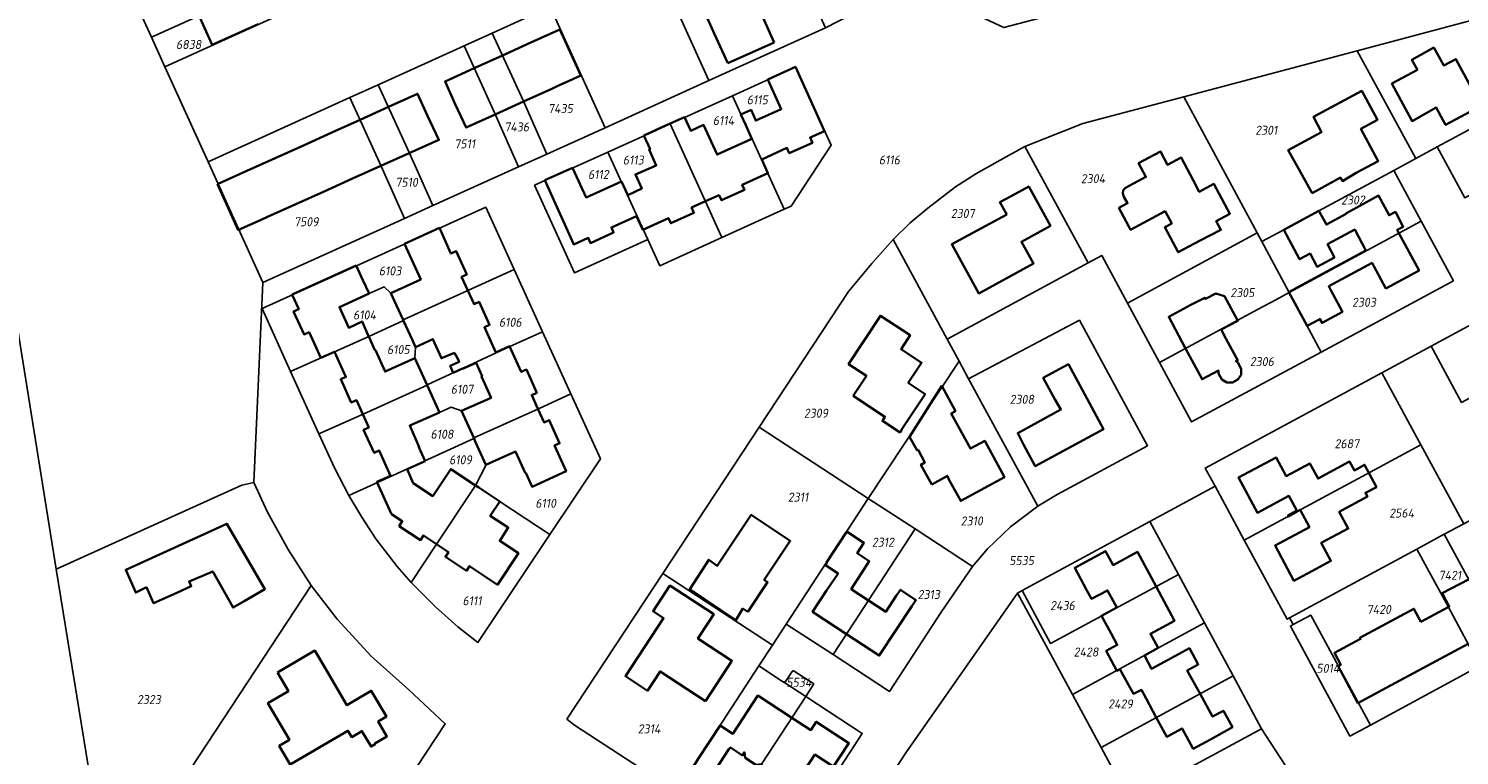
# Model space of a CAD drawing. Extents: x 177930 to 190767, y 381068 to 392034.
# Tile 166 of 256: x 183549 to 183834, y 385612 to 385757. Entities that reach past the tile are written whole.
import ezdxf
from ezdxf.enums import TextEntityAlignment as Align

# ---------------------------------------------------------------- set-up
doc = ezdxf.new("R2010")
doc.units = 0
for name, color, linetype, lineweight in [('B-XX-KG-GRENS_PERCEEL-GV', 150, 'Continuous', 25), ('B-XX-KG-GRENS_PERCEEL-S', 150, 'Continuous', 25), ('B-XX-OG-BEBOUWING-G', 7, 'Continuous', 35)]:
    doc.layers.add(name, color=color, linetype=linetype, lineweight=lineweight)
doc.styles.add('NLCS-ISO', font='NLCS-ISO.ttf', dxfattribs={"height": 1.8})

# ---------------------------------------------------------------- blocks, each defined once
blk = doc.blocks.new('SKG-PERCEELNUMMER-SO')
at = {"layer": 'DefPoints'}
blk.add_point((0, 0), dxfattribs=at)
at = {"style": 'NLCS-ISO', "oblique": 10, "flags": 1}
blk.add_attdef('GEMEENTECODE', text='', height=1.8, dxfattribs=at).set_placement((-0.5, 2.55), align=Align.MIDDLE_RIGHT)
blk.add_attdef('SECTIE', text='', height=1.8, dxfattribs=at).set_placement((0.5, 2.5), align=Align.MIDDLE_LEFT)
at = {"style": 'NLCS-ISO', "oblique": 10}
blk.add_attdef('PERCEELNUMMER', text='', height=1.8, dxfattribs=at).set_placement((0, 0), align=Align.MIDDLE_CENTER)

msp = doc.modelspace()

# ---------------------------------------------------------------- linework, layer by layer
at = {"layer": 'B-XX-KG-GRENS_PERCEEL-GV'}
for points in [[(183542.592, 385721.393), (183554.281, 385649.115), (183591.336, 385665.918), (183593.724, 385666.416), (183595.482, 385706.354), (183584.573, 385730.436), (183575.942, 385749.418), (183573.264, 385755.328), (183570.712, 385760.958), (183568.153, 385766.605), (183565.584, 385772.273), (183563.024, 385777.922), (183560.464, 385783.57), (183557.551, 385789.997), (183552.939, 385800.174), (183546.754, 385813.891)], [(183851.37, 385783.68), (183817.32, 385774.62), (183789.69, 385767.41), (183770.83, 385764.48), (183743.41, 385757.24), (183724.74, 385765.99), (183707.783, 385757.18), (183684.535, 385746.666), (183663.803, 385737.234), (183652.16, 385731.971), (183646.504, 385729.415), (183629.419, 385721.693), (183623.777, 385719.143), (183595.482, 385706.354), (183593.724, 385666.416), (183596.413, 385660.477), (183600.562, 385653.058), (183605.123, 385645.861), (183610.352, 385639.133), (183617.117, 385631.756), (183624.551, 385625.084), (183631.888, 385618.267), (183610.922, 385586.446)], [(183599.188, 385759.939), (183575.942, 385749.418), (183584.573, 385730.436), (183612.881, 385743.27), (183618.533, 385745.832), (183635.657, 385753.596), (183641.3, 385756.154), (183652.818, 385761.376), (183663.803, 385737.234), (183684.535, 385746.666), (183673.59, 385770.847)], [(183678.125, 385604.699), (183657.726, 385617.948), (183656.197, 385619.178), (183675.344, 385648.253), (183694.573, 385677.454), (183712.412, 385704.544), (183717.037, 385710.17), (183721.294, 385714.913), (183724.693, 385718.276), (183728.193, 385721.17), (183733.713, 385725.457), (183737.822, 385728.045), (183742.646, 385730.784), (183747.559, 385733.499), (183759.181, 385738.114), (183779.279, 385743.443), (183813.913, 385752.626), (183847.097, 385761.425)], [(183561.558, 385604.119), (183554.281, 385649.115), (183542.592, 385721.393), (183480.44, 385730.886), (183476.56, 385731.479), (183472.083, 385732.163), (183417.236, 385740.54), (183424.253, 385672.342), (183443.468, 385665.976), (183451.863, 385650.55), (183463.216, 385629.699), (183433.495, 385613.126), (183420.428, 385605.945)], [(183835.393, 385723.268), (183829.902, 385733.435), (183825.594, 385731.108), (183821.207, 385728.738), (183826.694, 385718.569), (183833.103, 385706.691), (183806.718, 385692.458), (183780.86, 385678.509), (183774.459, 385690.379), (183768.064, 385702.238), (183762.95, 385711.721), (183760.241, 385710.255), (183732.081, 385695.016), (183734.46, 385690.627), (183736.364, 385687.115), (183758.471, 385698.819), (183772.065, 385673.765), (183754.057, 385664.055), (183750.147, 385661.689), (183744.704, 385657.581), (183740.11, 385653.148), (183737.124, 385649.67), (183730.849, 385640.506), (183720.585, 385624.706), (183709.293, 385632.066), (183699.959, 385638.15), (183697.227, 385633.964), (183694.511, 385629.804), (183699.237, 385626.719), (183699.418, 385626.647), (183699.613, 385626.649), (183699.792, 385626.725), (183699.929, 385626.864), (183701.122, 385628.689), (183701.158, 385628.734), (183701.203, 385628.772), (183701.254, 385628.8), (183701.311, 385628.819), (183701.369, 385628.825), (183701.428, 385628.82), (183701.484, 385628.803), (183701.537, 385628.776), (183705.465, 385626.202), (183703.841, 385623.713), (183715.145, 385616.333), (183701.568, 385595.434)], [(183713.162, 385596.236), (183723.823, 385612.481), (183746.124, 385644.359), (183747.041, 385644.854), (183772.536, 385658.624), (183785.56, 385665.659), (183783.595, 385669.285), (183818.831, 385688.321), (183828.664, 385693.635), (183850.665, 385705.531)], [(183834.738, 385682.405), (183828.664, 385693.635), (183818.831, 385688.321), (183826.62, 385673.947), (183835.175, 385658.178)], [(183812.416, 385590.188), (183794.838, 385617.269), (183768.494, 385602.992), (183762.785, 385613.549), (183757.078, 385624.102), (183751.842, 385633.784), (183746.124, 385644.359), (183723.823, 385612.481), (183713.162, 385596.236)]]:
    msp.add_lwpolyline(points, dxfattribs=at)
for points in [[(183684.535, 385746.666), (183707.783, 385757.18), (183696.85, 385781.335), (183694.631, 385780.314), (183687.189, 385776.995), (183673.59, 385770.847)], [(183570.712, 385760.958), (183573.264, 385755.328), (183591.906, 385763.772), (183596.511, 385765.858), (183593.997, 385771.415)], [(183596.511, 385765.858), (183591.906, 385763.772), (183573.264, 385755.328), (183575.942, 385749.418), (183599.188, 385759.939)], [(183641.3, 385756.154), (183647.49, 385742.515), (183652.16, 385731.971), (183663.803, 385737.234), (183652.818, 385761.376)], [(183825.594, 385731.108), (183829.902, 385733.435), (183843.511, 385740.779), (183856.259, 385747.672), (183851.504, 385756.45), (183847.097, 385761.425), (183813.913, 385752.626)], [(183635.657, 385753.596), (183641.843, 385739.956), (183644.894, 385733.001), (183646.504, 385729.415), (183652.16, 385731.971), (183647.49, 385742.515), (183641.3, 385756.154)], [(183624.796, 385732.142), (183629.419, 385721.693), (183646.504, 385729.415), (183644.894, 385733.001), (183641.843, 385739.956), (183635.657, 385753.596), (183618.533, 385745.832)], [(183794.854, 385714.503), (183799.249, 385716.88), (183806.288, 385720.67), (183821.207, 385728.738), (183825.594, 385731.108), (183813.913, 385752.626), (183779.279, 385743.443), (183793.916, 385716.246)], [(183657.689, 385708.298), (183649.73, 385725.771), (183664.361, 385732.393), (183673.917, 385736.719), (183676.789, 385738.019), (183679.662, 385739.32), (183689.21, 385743.642), (183701.8, 385749.341), (183708.93, 385733.743), (183700.938, 385721.617), (183699.571, 385720.995), (183687.132, 385715.338), (183674.713, 385709.69), (183672.304, 385714.958)], [(183689.21, 385743.642), (183691.953, 385737.643), (183699.571, 385720.995), (183700.938, 385721.617), (183708.93, 385733.743), (183701.8, 385749.341)], [(183829.902, 385733.435), (183835.393, 385723.268), (183861.762, 385737.513), (183856.259, 385747.672), (183843.511, 385740.779)], [(183619.119, 385729.595), (183623.777, 385719.143), (183629.419, 385721.693), (183624.796, 385732.142), (183618.533, 385745.832), (183612.881, 385743.27)], [(183595.482, 385706.354), (183623.777, 385719.143), (183619.119, 385729.595), (183612.881, 385743.27), (183584.573, 385730.436)], [(183676.789, 385738.019), (183687.132, 385715.338), (183699.571, 385720.995), (183691.953, 385737.643), (183689.21, 385743.642), (183679.662, 385739.32)], [(183793.916, 385716.246), (183779.279, 385743.443), (183759.181, 385738.114), (183747.559, 385733.499), (183760.241, 385710.255), (183762.95, 385711.721), (183768.064, 385702.238)], [(183672.304, 385714.958), (183674.713, 385709.69), (183687.132, 385715.338), (183676.789, 385738.019), (183673.917, 385736.719), (183664.361, 385732.393), (183667.079, 385726.395)], [(183721.294, 385714.913), (183732.081, 385695.016), (183760.241, 385710.255), (183747.559, 385733.499), (183742.646, 385730.784), (183737.822, 385728.045), (183733.713, 385725.457), (183728.193, 385721.17), (183724.693, 385718.276)], [(183672.304, 385714.958), (183667.079, 385726.395), (183664.361, 385732.393), (183649.73, 385725.771), (183657.689, 385708.298)], [(183794.854, 385714.503), (183800.33, 385704.327), (183826.694, 385718.569), (183821.207, 385728.738), (183806.288, 385720.67), (183799.249, 385716.88)], [(183601.041, 385688.572), (183595.343, 385701.151), (183614.201, 385709.687), (183639.982, 385721.358), (183645.636, 385708.945), (183651.295, 385696.523), (183656.953, 385684.101), (183662.864, 385671.124), (183652.793, 385656.034), (183638.427, 385634.508), (183634.435, 385637.617), (183629.965, 385641.568), (183625.069, 385646.486), (183622.276, 385649.684), (183618.045, 385655.19), (183615.231, 385659.484), (183612.664, 385663.811), (183609.813, 385669.326), (183606.656, 385676.13)], [(183623.507, 385698.862), (183636.435, 385704.75), (183645.636, 385708.945), (183639.982, 385721.358), (183614.201, 385709.687), (183616.716, 385704.135), (183619.722, 385705.497), (183621.04, 385704.245)], [(183800.33, 385704.327), (183794.854, 385714.503), (183793.916, 385716.246), (183768.064, 385702.238), (183774.459, 385690.379), (183794.152, 385700.999), (183797.652, 385702.876)], [(183806.718, 385692.458), (183833.103, 385706.691), (183826.694, 385718.569), (183800.33, 385704.327)], [(183721.294, 385714.913), (183717.037, 385710.17), (183712.412, 385704.544), (183694.573, 385677.454), (183716.337, 385663.243), (183734.46, 385690.627), (183732.081, 385695.016)], [(183614.201, 385709.687), (183595.343, 385701.151), (183601.041, 385688.572), (183616.626, 385695.573), (183623.557, 385698.753), (183623.507, 385698.862), (183621.04, 385704.245), (183619.722, 385705.497), (183616.716, 385704.135)], [(183623.507, 385698.862), (183623.557, 385698.753), (183625.981, 385693.462), (183625.856, 385691.256), (183628.272, 385685.923), (183644.82, 385693.578), (183651.295, 385696.523), (183645.636, 385708.945), (183636.435, 385704.75)], [(183850.665, 385705.531), (183828.664, 385693.635), (183834.738, 385682.405), (183856.755, 385694.325)], [(183806.718, 385692.458), (183800.33, 385704.327), (183797.652, 385702.876), (183794.152, 385700.999), (183774.459, 385690.379), (183780.86, 385678.509)], [(183623.557, 385698.753), (183616.626, 385695.573), (183601.041, 385688.572), (183606.656, 385676.13), (183615.492, 385680.084), (183628.317, 385685.823), (183628.272, 385685.923), (183625.856, 385691.256), (183625.981, 385693.462)], [(183637.59, 385675.319), (183650.488, 385681.15), (183656.953, 385684.101), (183651.295, 385696.523), (183644.82, 385693.578), (183628.272, 385685.923), (183628.317, 385685.823), (183630.725, 385680.419), (183633.1, 385681.477), (183635.119, 385680.71)], [(183736.364, 385687.115), (183750.147, 385661.689), (183754.057, 385664.055), (183772.065, 385673.765), (183758.471, 385698.819)], [(183734.46, 385690.627), (183716.337, 385663.243), (183725.666, 385657.151), (183737.124, 385649.67), (183740.11, 385653.148), (183744.704, 385657.581), (183750.147, 385661.689), (183736.364, 385687.115)], [(183826.62, 385673.947), (183818.831, 385688.321), (183783.595, 385669.285), (183785.56, 385665.659), (183791.377, 385654.923), (183806.985, 385663.349), (183814.067, 385667.14)], [(183628.317, 385685.823), (183615.492, 385680.084), (183606.656, 385676.13), (183609.813, 385669.326), (183612.664, 385663.811), (183618.398, 385666.398), (183637.636, 385675.219), (183637.59, 385675.319), (183635.119, 385680.71), (183633.1, 385681.477), (183630.725, 385680.419)], [(183637.636, 385675.219), (183640.064, 385669.919), (183637.949, 385665.825), (183642.89, 385662.549), (183652.793, 385656.034), (183662.864, 385671.124), (183656.953, 385684.101), (183650.488, 385681.15), (183637.59, 385675.319)], [(183697.227, 385633.964), (183699.959, 385638.15), (183716.337, 385663.243), (183694.573, 385677.454), (183675.344, 385648.253)], [(183612.664, 385663.811), (183615.231, 385659.484), (183618.045, 385655.19), (183622.276, 385649.684), (183625.069, 385646.486), (183630.169, 385654.143), (183637.949, 385665.825), (183640.064, 385669.919), (183637.636, 385675.219), (183618.398, 385666.398)], [(183831.293, 385656.078), (183835.175, 385658.178), (183826.62, 385673.947), (183814.067, 385667.14), (183806.985, 385663.349), (183791.377, 385654.923), (183799.948, 385639.127), (183800.423, 385639.384), (183825.84, 385653.129)], [(183579.594, 385607.027), (183605.123, 385645.861), (183600.562, 385653.058), (183596.413, 385660.477), (183593.724, 385666.416), (183591.336, 385665.918), (183554.281, 385649.115), (183561.558, 385604.119)], [(183625.069, 385646.486), (183629.965, 385641.568), (183634.435, 385637.617), (183638.427, 385634.508), (183652.793, 385656.034), (183642.89, 385662.549), (183637.949, 385665.825), (183630.169, 385654.143)], [(183865.242, 385633.454), (183854.987, 385638.792), (183843.855, 385632.769), (183838.402, 385629.819), (183816.551, 385617.997), (183812.462, 385615.785), (183800.57, 385637.751), (183801.141, 385638.06), (183800.423, 385639.384), (183799.948, 385639.127), (183791.377, 385654.923), (183785.56, 385665.659), (183772.536, 385658.624), (183778.231, 385648.063), (183783.445, 385638.395), (183789.143, 385627.829), (183794.838, 385617.269), (183812.416, 385590.188), (183848.063, 385609.552), (183845.939, 385613.538), (183847.243, 385614.244), (183844.206, 385619.878), (183843.305, 385621.55), (183857.289, 385629.135)], [(183699.959, 385638.15), (183709.293, 385632.066), (183725.666, 385657.151), (183716.337, 385663.243)], [(183831.293, 385656.078), (183837.514, 385644.585), (183843.855, 385632.769), (183854.987, 385638.792), (183852.629, 385643.198), (183848.612, 385650.626), (183843.16, 385660.785), (183847.558, 385663.15), (183846.845, 385664.489), (183835.175, 385658.178)], [(183709.293, 385632.066), (183720.585, 385624.706), (183730.849, 385640.506), (183737.124, 385649.67), (183725.666, 385657.151)], [(183772.536, 385658.624), (183747.041, 385644.854), (183752.725, 385634.262), (183778.231, 385648.063)], [(183838.402, 385629.819), (183843.855, 385632.769), (183837.514, 385644.585), (183831.293, 385656.078), (183825.84, 385653.129), (183827.897, 385649.329), (183832.051, 385641.653)], [(183801.141, 385638.06), (183804.655, 385639.963), (183816.551, 385617.997), (183838.402, 385629.819), (183832.051, 385641.653), (183827.897, 385649.329), (183825.84, 385653.129), (183800.423, 385639.384)], [(183697.227, 385633.964), (183675.344, 385648.253), (183656.197, 385619.178), (183657.726, 385617.948), (183678.125, 385604.699), (183694.511, 385629.804)], [(183747.041, 385644.854), (183746.124, 385644.359), (183751.842, 385633.784), (183757.078, 385624.102), (183783.445, 385638.395), (183778.231, 385648.063), (183752.725, 385634.262)], [(183610.922, 385586.446), (183631.888, 385618.267), (183624.551, 385625.084), (183617.117, 385631.756), (183610.352, 385639.133), (183605.123, 385645.861), (183579.594, 385607.027)], [(183816.551, 385617.997), (183804.655, 385639.963), (183801.141, 385638.06), (183800.57, 385637.751), (183812.462, 385615.785)], [(183783.445, 385638.395), (183757.078, 385624.102), (183762.785, 385613.549), (183789.143, 385627.829)], [(183678.125, 385604.699), (183687.47, 385598.63), (183703.841, 385623.713), (183699.655, 385626.446), (183699.237, 385626.719), (183694.511, 385629.804)], [(183699.929, 385626.864), (183699.792, 385626.725), (183699.613, 385626.649), (183699.418, 385626.647), (183699.237, 385626.719), (183699.655, 385626.446), (183703.841, 385623.713), (183705.465, 385626.202), (183701.537, 385628.776), (183701.484, 385628.803), (183701.428, 385628.82), (183701.369, 385628.825), (183701.311, 385628.819), (183701.254, 385628.8), (183701.203, 385628.772), (183701.158, 385628.734), (183701.122, 385628.689)], [(183789.143, 385627.829), (183762.785, 385613.549), (183768.494, 385602.992), (183794.838, 385617.269)], [(183701.568, 385595.434), (183715.145, 385616.333), (183703.841, 385623.713), (183687.47, 385598.63), (183694.632, 385593.978), (183695.108, 385593.696), (183695.543, 385593.501), (183696.089, 385593.323), (183696.64, 385593.206), (183697.074, 385593.157), (183697.58, 385593.158), (183698.077, 385593.208), (183698.594, 385593.309), (183699.07, 385593.452), (183699.459, 385593.613), (183699.851, 385593.818), (183700.164, 385594.005), (183700.479, 385594.243), (183700.768, 385594.482), (183701.009, 385594.728)]]:
    msp.add_lwpolyline(points, close=True, dxfattribs=at)
at = {"layer": 'B-XX-OG-BEBOUWING-G'}
for points in [[(183582.757, 385759.634), (183583.272, 385758.496), (183585.392, 385753.807)], [(183683.132, 385761.589), (183685.671, 385755.937)], [(183697.538, 385754.257), (183695.543, 385758.697), (183694.915, 385760.09)], [(183585.392, 385753.807), (183594.541, 385757.943)], [(183654.803, 385756.885), (183648.972, 385754.242)], [(183658.939, 385747.69), (183654.803, 385756.885)], [(183648.972, 385754.242), (183643.327, 385751.684)], [(183685.671, 385755.937), (183688.292, 385750.103)], [(183688.292, 385750.103), (183697.538, 385754.257)], [(183643.327, 385751.684), (183637.682, 385749.126)], [(183637.682, 385749.126), (183631.857, 385746.486), (183633.889, 385741.973), (183636.097, 385737.273), (183641.863, 385739.9)], [(183653.143, 385745.04), (183654.37, 385745.599), (183656.632, 385746.634), (183658.939, 385747.69)], [(183707.59, 385736.572), (183701.792, 385749.371), (183696.28, 385746.879)], [(183647.503, 385742.47), (183653.143, 385745.04)], [(183696.28, 385746.879), (183698.958, 385740.956), (183693.877, 385738.658), (183692.931, 385740.795), (183690.918, 385739.904), (183691.888, 385737.759), (183693.124, 385735.026)], [(183624.733, 385732.154), (183630.641, 385734.803), (183628.394, 385739.596), (183626.383, 385744.042), (183620.549, 385741.402)], [(183641.863, 385739.9), (183647.503, 385742.47)], [(183620.549, 385741.402), (183614.897, 385738.845)], [(183679.679, 385739.372), (183676.771, 385738.058)], [(183693.124, 385735.026), (183686.144, 385731.87), (183683.466, 385737.792), (183680.915, 385736.639), (183679.679, 385739.372)], [(183609.245, 385736.287), (183603.593, 385733.73)], [(183614.897, 385738.845), (183609.245, 385736.287)], [(183676.771, 385738.058), (183674.155, 385736.875), (183673.892, 385736.756), (183672.989, 385736.354), (183671.52, 385735.701)], [(183695.077, 385730.915), (183700.098, 385733.21), (183700.553, 385732.171), (183705.187, 385734.252), (183704.718, 385735.266), (183707.59, 385736.572)], [(183603.593, 385733.73), (183597.941, 385731.172)], [(183671.52, 385735.701), (183672.783, 385732.962), (183672.577, 385732.869), (183674.002, 385729.717), (183669.853, 385727.919), (183671.135, 385725.083), (183668.312, 385723.807)], [(183597.941, 385731.172), (183592.289, 385728.615)], [(183619.073, 385729.616), (183624.733, 385732.154)], [(183683.842, 385722.552), (183686.54, 385723.77), (183687.014, 385722.753), (183691.63, 385724.849), (183691.183, 385725.857), (183696.296, 385728.179), (183695.077, 385730.915)], [(183592.289, 385728.615), (183586.555, 385726.02)], [(183613.412, 385727.078), (183619.073, 385729.616)], [(183657.318, 385729.262), (183651.778, 385726.757)], [(183668.312, 385723.807), (183667.076, 385726.54), (183659.996, 385723.339), (183657.318, 385729.262)], [(183586.555, 385726.02), (183586.455, 385725.975), (183590.594, 385716.828), (183590.667, 385716.861)], [(183607.751, 385724.54), (183613.412, 385727.078)], [(183651.778, 385726.757), (183657.565, 385713.955), (183660.433, 385715.24), (183660.888, 385714.216), (183665.516, 385716.324), (183665.059, 385717.329), (183670.084, 385719.618)], [(183596.43, 385719.464), (183602.091, 385722.002)], [(183602.091, 385722.002), (183607.751, 385724.54)], [(183670.084, 385719.618), (183671.323, 385716.886), (183676.443, 385719.197), (183676.906, 385718.18), (183681.527, 385720.274), (183681.071, 385721.301), (183683.842, 385722.552)], [(183822.249, 385716.168), (183821.883, 385716.842), (183823.112, 385717.49), (183821.553, 385720.448), (183820.289, 385719.782), (183818.17, 385723.689), (183813.856, 385721.35), (183811.659, 385720.142), (183811.709, 385720.049), (183807.765, 385717.926), (183806.288, 385720.67), (183799.249, 385716.88), (183802.415, 385710.999), (183804.508, 385712.126), (183805.907, 385709.495), (183809.376, 385711.339), (183807.967, 385713.989), (183813.411, 385716.92), (183815.66, 385712.743)], [(183590.667, 385716.861), (183595.146, 385718.888), (183596.43, 385719.464)], [(183630.753, 385717.247), (183623.783, 385714.093)], [(183636.418, 385704.742), (183635.165, 385707.493), (183636.19, 385707.959), (183634.092, 385712.586), (183633.049, 385712.137), (183630.753, 385717.247)], [(183803.911, 385697.674), (183806.485, 385699.051), (183806.891, 385698.293), (183810.977, 385700.479), (183808.672, 385704.788), (183808.238, 385705.599), (183816.885, 385710.255), (183817.232, 385709.617), (183819.647, 385705.164), (183826.269, 385708.755), (183822.249, 385716.168)], [(183623.783, 385714.093), (183627.002, 385706.977), (183621.04, 385704.245), (183622.177, 385701.764)], [(183815.66, 385712.743), (183802.909, 385705.878), (183800.241, 385704.417)], [(183614.152, 385709.736), (183601.347, 385703.943)], [(183615.471, 385706.821), (183614.152, 385709.736)], [(183616.626, 385695.573), (183616.605, 385695.619), (183615.318, 385698.566), (183612.642, 385697.31), (183610.771, 385701.442), (183616.692, 385704.124), (183615.471, 385706.821)], [(183642.012, 385692.393), (183639.722, 385697.426), (183640.752, 385697.891), (183638.666, 385702.506), (183637.645, 385702.048), (183636.418, 385704.742)], [(183601.347, 385703.943), (183601.375, 385703.88), (183602.649, 385701.043), (183601.619, 385700.573), (183603.728, 385695.982), (183604.722, 385696.426), (183605.796, 385694.082), (183607.066, 385691.31), (183609.803, 385692.53)], [(183786.794, 385696.975), (183790.107, 385698.7), (183787.461, 385703.589), (183785.678, 385704.138), (183783.607, 385703.059), (183783.473, 385703.314), (183780.711, 385701.877), (183776.291, 385699.527), (183779.663, 385693.185)], [(183800.241, 385704.417), (183803.911, 385697.674)], [(183622.177, 385701.764), (183623.504, 385698.869)], [(183623.504, 385698.869), (183623.598, 385698.663)], [(183623.598, 385698.663), (183625.29, 385694.971)], [(183779.663, 385693.185), (183782.939, 385687.022), (183786.233, 385688.773), (183786.242, 385688.149), (183786.911, 385686.97), (183787.861, 385686.41), (183789.022, 385686.406), (183790.108, 385687.009), (183790.734, 385687.922), (183790.78, 385689.141), (183790.071, 385690.406), (183789.711, 385690.622), (183790.059, 385690.807), (183787.723, 385695.201), (183786.794, 385696.975)], [(183628.317, 385685.823), (183625.856, 385691.256), (183619.911, 385688.563), (183617.96, 385692.871), (183617.868, 385692.83), (183616.626, 385695.573)], [(183625.29, 385694.971), (183625.981, 385693.462), (183629.442, 385695.048), (183631.126, 385691.219), (183633.721, 385692.303), (183633.925, 385691.873), (183634.025, 385691.921), (183634.686, 385690.529), (183632.89, 385689.726), (183633.511, 385688.335), (183635.324, 385689.185), (183635.345, 385689.14), (183638.072, 385690.337)], [(183650.403, 385681.112), (183649.154, 385683.869), (183650.17, 385684.331), (183648.094, 385688.956), (183647.072, 385688.498), (183644.745, 385693.631), (183642.012, 385692.393)], [(183609.803, 385692.53), (183612.069, 385687.501), (183611.052, 385687.045), (183613.155, 385682.425), (183614.158, 385682.878), (183615.437, 385680.06)], [(183638.072, 385690.337), (183639.252, 385687.647), (183639.161, 385687.607), (183641.046, 385683.312), (183635.119, 385680.71), (183637.585, 385675.317)], [(183624.282, 385669.06), (183627.866, 385670.684), (183626.63, 385673.459), (183626.721, 385673.5), (183624.812, 385677.784), (183630.725, 385680.419), (183628.317, 385685.823)], [(183615.437, 385680.06), (183616.633, 385677.425), (183615.609, 385676.958), (183617.718, 385672.333), (183618.718, 385672.797), (183620.998, 385667.768)], [(183637.585, 385675.317), (183637.96, 385674.498), (183640.033, 385669.948), (183645.923, 385672.631), (183647.875, 385668.334), (183647.975, 385668.379), (183649.245, 385665.584), (183656.023, 385668.664), (183653.709, 385673.784), (183654.73, 385674.245), (183652.644, 385678.866), (183651.626, 385678.411), (183650.403, 385681.112)], [(183816.251, 385668.325), (183815.383, 385669.973), (183813.344, 385668.827), (183812.388, 385670.605), (183806.111, 385667.209), (183804.473, 385670.247), (183799.733, 385667.697), (183797.709, 385671.444), (183790.216, 385667.398), (183794.007, 385660.377), (183800.272, 385663.759), (183801.879, 385660.809), (183800.08, 385659.847), (183800.179, 385659.662), (183802.56, 385660.935)], [(183620.998, 385667.768), (183618.267, 385666.528), (183621.192, 385660.105), (183623.33, 385658.676), (183622.71, 385657.734), (183626.931, 385654.921), (183627.554, 385655.848), (183630.155, 385654.122)], [(183637.958, 385665.839), (183632.998, 385669.108), (183629.409, 385663.696), (183625.487, 385666.297), (183624.282, 385669.06)], [(183802.56, 385660.935), (183804.38, 385657.531), (183797.519, 385653.862), (183801.285, 385646.819), (183805.721, 385649.191), (183808.653, 385650.759), (183806.738, 385654.398), (183812.141, 385657.206), (183810.333, 385660.585), (183815.963, 385663.599), (183815.551, 385664.368), (183817.743, 385665.494), (183816.251, 385668.325)], [(183630.155, 385654.122), (183632.539, 385652.539), (183631.925, 385651.601), (183636.148, 385648.806), (183636.764, 385649.731), (183642.336, 385646.009), (183646.498, 385652.291), (183642.771, 385654.802), (183644.488, 385657.406), (183640.892, 385659.79), (183642.784, 385662.632), (183638.621, 385665.402), (183637.958, 385665.839)], [(183711.906, 385656.454), (183707.976, 385650.433)], [(183716.353, 385642.882), (183712.925, 385645.122), (183715.001, 385648.299), (183716.54, 385650.718), (183714.107, 385652.298), (183715.472, 385654.387), (183712.135, 385656.568), (183712.015, 385656.384), (183711.906, 385656.454)], [(183773.77, 385645.649), (183770.035, 385652.56), (183765.204, 385649.949), (183763.695, 385652.74), (183757.529, 385649.408), (183759.913, 385644.997), (183760.902, 385643.165), (183764.092, 385644.888), (183765.938, 385641.47)], [(183707.976, 385650.433), (183708.082, 385650.365), (183707.779, 385649.901), (183710.31, 385648.247), (183707.976, 385644.839), (183705.207, 385640.632), (183711.976, 385636.176)], [(183711.976, 385636.176), (183718.533, 385631.86), (183725.029, 385641.728), (183725.837, 385642.929), (183722.732, 385645.019), (183721.924, 385643.818), (183719.828, 385640.611), (183716.353, 385642.882)], [(183771.458, 385631.897), (183774.157, 385633.407), (183772.635, 385636.223), (183777.456, 385638.828), (183773.77, 385645.649)], [(183836.137, 385647.087), (183830.88, 385644.349), (183832.279, 385641.663), (183832.085, 385641.559)], [(183765.938, 385641.47), (183762.86, 385639.82), (183764.782, 385636.258), (183766.01, 385633.983), (183763.787, 385632.788), (183765.907, 385628.844), (183766.551, 385629.189)], [(183826.635, 385638.634), (183825.244, 385641.226), (183819.794, 385638.301)], [(183832.085, 385641.559), (183826.635, 385638.634)], [(183819.794, 385638.301), (183814.463, 385635.441), (183814.585, 385635.213), (183814.466, 385635.149)], [(183782.539, 385624.251), (183779.989, 385628.893), (183782.186, 385630.099), (183780.41, 385633.331), (183776.025, 385630.922), (183772.885, 385629.21), (183771.458, 385631.897)], [(183814.466, 385635.149), (183809.366, 385632.412), (183810.635, 385630.047), (183810.11, 385629.765), (183814.065, 385622.397), (183819.691, 385625.417)], [(183830.589, 385631.266), (183836.039, 385634.191)], [(183825.14, 385628.341), (183830.589, 385631.266)], [(183766.551, 385629.189), (183769.265, 385624.241), (183770.839, 385625.038), (183771.77, 385623.318), (183773.822, 385619.528)], [(183819.691, 385625.417), (183825.14, 385628.341)], [(183701.066, 385619.461), (183694.283, 385623.882), (183689.297, 385616.279), (183686.795, 385617.919), (183682.414, 385611.239), (183681.22, 385609.418), (183684.582, 385607.19), (183685.787, 385609.027), (183688.523, 385613.199), (183688.816, 385613.527), (183691.234, 385611.943), (183691.64, 385612.563), (183691.755, 385611.474), (183693.877, 385610.036), (183695.121, 385610.166)], [(183773.822, 385619.528), (183775.907, 385615.676), (183778.977, 385617.338), (183781.183, 385613.263), (183784.618, 385615.148), (183789.013, 385617.563), (183787.2, 385620.863), (183785.049, 385619.682), (183782.539, 385624.251)], [(183695.121, 385610.166), (183694.876, 385609.777), (183698.171, 385607.66), (183696.608, 385605.276), (183699.827, 385603.164), (183705.695, 385612.111), (183709.157, 385609.841), (183708.663, 385609.088), (183708.881, 385608.946), (183712.456, 385614.398), (183705.951, 385618.664), (183704.854, 385616.992), (183701.066, 385619.461)]]:
    msp.add_lwpolyline(points, dxfattribs=at)
for points in [[(183825.929, 385748.802), (183820.835, 385746.051), (183824.875, 385738.572), (183829.704, 385741.255), (183831.558, 385737.822), (183838.638, 385741.646), (183833.621, 385750.935), (183831.235, 385749.646), (183829.203, 385753.249), (183824.824, 385750.808)], [(183804.909, 385724.205), (183806.27, 385724.944), (183810.579, 385727.283), (183810.95, 385726.599), (183813.719, 385728.216), (183818.124, 385730.589), (183814.658, 385737.022), (183817.944, 385738.793), (183814.811, 385744.608), (183805.161, 385739.409), (183806.8, 385736.367), (183800.159, 385732.789), (183802.277, 385728.955)], [(183767.683, 385725.244), (183767.232, 385724.749), (183767.116, 385724.089), (183767.37, 385723.469), (183768.096, 385722.17), (183766.347, 385721.226), (183768.343, 385717.532), (183768.698, 385716.876), (183775.569, 385720.588), (183776.89, 385718.142), (183775.491, 385717.386), (183778.214, 385712.391), (183782.546, 385714.732), (183786.723, 385716.848), (183785.773, 385718.604), (183788.5, 385720.079), (183785.285, 385726.02), (183782.38, 385724.448), (183781.165, 385726.763), (183778.799, 385731.269), (183776.057, 385729.828), (183774.662, 385732.484), (183770.295, 385730.19), (183771.745, 385727.43)], [(183743.962, 385719.955), (183733.012, 385713.988), (183738.374, 385704.176), (183749.284, 385710.138), (183746.904, 385714.493), (183752.677, 385717.648), (183748.367, 385725.536), (183744.835, 385723.606), (183742.614, 385722.372)], [(183713.321, 385683.726), (183719.67, 385679.545), (183719.151, 385678.701), (183722.682, 385676.42), (183723.169, 385677.241), (183727.671, 385684.082), (183724.317, 385686.29), (183726.977, 385690.331), (183722.867, 385693.036), (183724.691, 385695.807), (183718.752, 385699.717), (183712.405, 385690.075), (183715.96, 385687.735)], [(183753.653, 385682.897), (183754.79, 385680.965), (183746.168, 385676.301), (183747.296, 385674.034), (183749.655, 385669.683), (183763.294, 385677.08), (183756.266, 385690.037), (183751.255, 385687.318)], [(183728.991, 385666.054), (183732.119, 385667.78), (183732.435, 385667.05), (183734.775, 385662.738), (183743.504, 385667.477), (183739.565, 385674.734), (183736.717, 385673.187), (183732.901, 385680.217), (183733.716, 385680.66), (183731.018, 385685.708), (183724.573, 385675.543), (183726.077, 385672.843), (183726.257, 385672.949), (183727.6, 385670.396), (183726.829, 385669.971)], [(183692.301, 385640.608), (183696.248, 385646.543), (183695.571, 385646.993), (183700.746, 385654.776), (183692.96, 385659.954), (183686.19, 385649.778), (183684.502, 385650.995), (183680.698, 385645.146), (183689.874, 385638.963), (183691.324, 385641.258)], [(183572.275, 385645.52), (183573.7, 385642.3), (183578.325, 385644.415), (183581.214, 385645.736), (183580.791, 385646.658), (183585.494, 385648.683), (183589.574, 385641.44), (183591.74, 385642.71), (183595.92, 385645.16), (183588.341, 385658.19), (183568.13, 385649.02), (183570.14, 385644.45)], [(183683.864, 385622.794), (183689.121, 385630.843), (183682.324, 385635.26), (183684.478, 385638.574), (183685.475, 385640.108), (183676.732, 385645.843), (183673.369, 385640.741), (183675.466, 385639.359), (183667.866, 385627.736), (183672.277, 385624.852), (183674.788, 385628.693)], [(183598.429, 385628.496), (183600.604, 385624.787), (183596.508, 385622.385), (183600.808, 385615.051), (183598.773, 385613.858), (183600.964, 385610.12), (183612.473, 385616.868), (183613.226, 385615.584), (183615.275, 385616.786), (183617.092, 385613.687), (183617.903, 385614.162), (183617.825, 385614.295), (183620.255, 385615.72), (183618.501, 385618.711), (183620.155, 385619.681), (183617.127, 385624.847), (183612.254, 385621.99), (183608.056, 385629.134), (183605.872, 385632.86)]]:
    msp.add_lwpolyline(points, close=True, dxfattribs=at)

# ---------------------------------------------------------------- block references
at = {"layer": 'B-XX-KG-GRENS_PERCEEL-S'}
for p, values in [((183580.684, 385753.862), {'PERCEELNUMMER': '6838'}), ((183654.89, 385741.074), {'PERCEELNUMMER': '7435'}), ((183694.195, 385742.816), {'PERCEELNUMMER': '6115'}), ((183687.435, 385738.677), {'PERCEELNUMMER': '6114'}), ((183646.167, 385737.401), {'PERCEELNUMMER': '7436'}), ((183795.765, 385736.741), {'PERCEELNUMMER': '2301'}), ((183635.807, 385734.033), {'PERCEELNUMMER': '7511'}), ((183669.436, 385730.788), {'PERCEELNUMMER': '6113'}), ((183720.548, 385730.812), {'PERCEELNUMMER': '6116'}), ((183662.461, 385727.915), {'PERCEELNUMMER': '6112'}), ((183761.177, 385727.073), {'PERCEELNUMMER': '2304'}), ((183624.185, 385726.352), {'PERCEELNUMMER': '7510'}), ((183813.067, 385722.814), {'PERCEELNUMMER': '2302'}), ((183604.175, 385718.47), {'PERCEELNUMMER': '7509'}), ((183735.182, 385720.126), {'PERCEELNUMMER': '2307'}), ((183620.894, 385708.663), {'PERCEELNUMMER': '6103'}), ((183790.991, 385704.324), {'PERCEELNUMMER': '2305'}), ((183815.264, 385702.393), {'PERCEELNUMMER': '2303'}), ((183615.791, 385699.859), {'PERCEELNUMMER': '6104'}), ((183644.881, 385698.413), {'PERCEELNUMMER': '6106'}), ((183622.541, 385692.948), {'PERCEELNUMMER': '6105'}), ((183794.882, 385690.554), {'PERCEELNUMMER': '2306'}), ((183635.253, 385685.032), {'PERCEELNUMMER': '6107'}), ((183746.977, 385683.034), {'PERCEELNUMMER': '2308'}), ((183705.891, 385680.255), {'PERCEELNUMMER': '2309'}), ((183631.252, 385676.064), {'PERCEELNUMMER': '6108'}), ((183811.853, 385674.164), {'PERCEELNUMMER': '2687'}), ((183634.951, 385670.947), {'PERCEELNUMMER': '6109'}), ((183651.948, 385662.267), {'PERCEELNUMMER': '6110'}), ((183702.323, 385663.497), {'PERCEELNUMMER': '2311'}), ((183736.987, 385658.747), {'PERCEELNUMMER': '2310'}), ((183822.79, 385660.314), {'PERCEELNUMMER': '2564'}), ((183719.255, 385654.504), {'PERCEELNUMMER': '2312'}), ((183746.933, 385650.843), {'PERCEELNUMMER': '5535'}), ((183832.411, 385647.893), {'PERCEELNUMMER': '7421'}), ((183728.402, 385644.062), {'PERCEELNUMMER': '2313'}), ((183637.26, 385642.809), {'PERCEELNUMMER': '6111'}), ((183755.092, 385641.857), {'PERCEELNUMMER': '2436'}), ((183818.229, 385641.085), {'PERCEELNUMMER': '7420'}), ((183759.793, 385632.581), {'PERCEELNUMMER': '2428'}), ((183808.07, 385629.326), {'PERCEELNUMMER': '5014'}), ((183702.485, 385626.535), {'PERCEELNUMMER': '5534'}), ((183572.753, 385623.09), {'PERCEELNUMMER': '2323'}), ((183766.672, 385622.209), {'PERCEELNUMMER': '2429'}), ((183672.593, 385617.236), {'PERCEELNUMMER': '2314'})]:
    msp.add_blockref('SKG-PERCEELNUMMER-SO', p, dxfattribs=at).add_auto_attribs(values)

doc.saveas('drawing.dxf')
